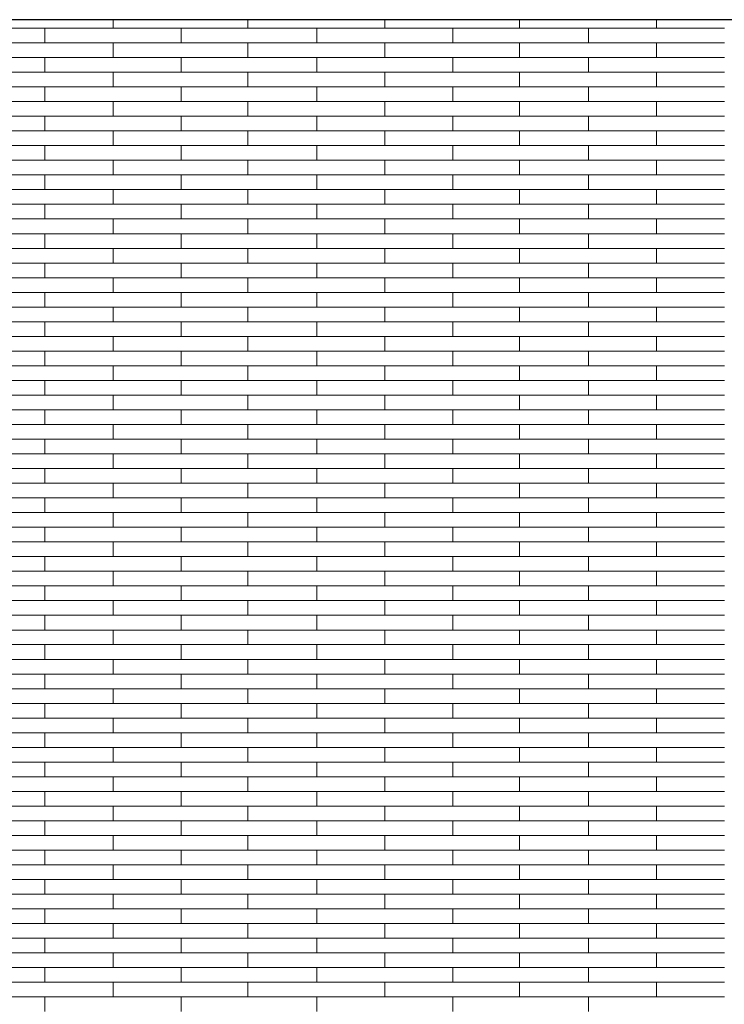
# Model space of a CAD drawing. Header units: millimetres. Extents: x -94445 to -15191, y 1000 to 18261.
# Tile 37 of 108: x -65249 to -63697, y 14590 to 16761. Entities that reach past the tile are written whole.
import ezdxf

# ---------------------------------------------------------------- set-up
doc = ezdxf.new("R2010")
doc.units = ezdxf.units.MM
doc.header["$LTSCALE"] = 0.5
doc.header["$MEASUREMENT"] = 0
doc.linetypes.add('PLINE', pattern=[0])
doc.layers.add('26-- Yttertak', color=7, linetype='Continuous')
doc.layers.add('262- Taktekking', color=7, linetype='Continuous', lineweight=0)

# ---------------------------------------------------------------- blocks, each defined once
blk = doc.blocks.new('*X19')
at = {"layer": '262- Taktekking', "linetype": 'PLINE'}
for p, q in [((-65043.2, 16741.9), (-65043.2, 16760.5)), ((-64746.2, 16741.9), (-64746.2, 16760.5)), ((-64444.7, 16741.9), (-64444.7, 16760.5)), ((-64147.7, 16741.9), (-64147.7, 16760.5)), ((-63846.2, 16741.9), (-63846.2, 16760.5)), ((-65491.7, 16741.9), (-65193.2, 16741.9)), ((-65193.2, 16741.9), (-64893.2, 16741.9)), ((-65193.2, 16709.5), (-65193.2, 16741.9)), ((-64893.2, 16709.5), (-64893.2, 16741.9)), ((-64893.2, 16741.9), (-64594.7, 16741.9)), ((-64594.7, 16741.9), (-64294.7, 16741.9)), ((-64594.7, 16709.5), (-64594.7, 16741.9)), ((-64294.7, 16709.5), (-64294.7, 16741.9)), ((-64294.7, 16741.9), (-63996.2, 16741.9)), ((-63996.2, 16741.9), (-63696.2, 16741.9)), ((-63996.2, 16709.5), (-63996.2, 16741.9)), ((-65491.7, 16709.5), (-65193.2, 16709.5)), ((-65193.2, 16709.5), (-64893.2, 16709.5)), ((-65193.2, 16709.5), (-65093.7, 16709.5)), ((-65093.7, 16709.5), (-64894.7, 16709.5)), ((-65043.2, 16677.2), (-65043.2, 16709.5)), ((-64893.2, 16709.5), (-64594.7, 16709.5)), ((-64746.2, 16677.2), (-64746.2, 16709.5)), ((-64594.7, 16709.5), (-64294.7, 16709.5)), ((-64594.7, 16709.5), (-64495.2, 16709.5)), ((-64495.2, 16709.5), (-64296.2, 16709.5)), ((-64444.7, 16677.2), (-64444.7, 16709.5)), ((-64294.7, 16709.5), (-63996.2, 16709.5)), ((-64147.7, 16677.2), (-64147.7, 16709.5)), ((-63996.2, 16709.5), (-63696.2, 16709.5)), ((-63996.2, 16709.5), (-63896.7, 16709.5)), ((-63896.7, 16709.5), (-63697.7, 16709.5)), ((-63846.2, 16677.2), (-63846.2, 16709.5)), ((-65491.7, 16677.2), (-65193.2, 16677.2)), ((-65193.2, 16677.2), (-64893.2, 16677.2)), ((-65193.2, 16644.8), (-65193.2, 16677.2)), ((-64893.2, 16644.8), (-64893.2, 16677.2)), ((-64893.2, 16677.2), (-64594.7, 16677.2)), ((-64594.7, 16677.2), (-64294.7, 16677.2)), ((-64594.7, 16644.8), (-64594.7, 16677.2)), ((-64294.7, 16644.8), (-64294.7, 16677.2)), ((-64294.7, 16677.2), (-63996.2, 16677.2)), ((-63996.2, 16677.2), (-63696.2, 16677.2)), ((-63996.2, 16644.8), (-63996.2, 16677.2)), ((-65491.7, 16644.8), (-65193.2, 16644.8)), ((-65193.2, 16644.8), (-64893.2, 16644.8)), ((-65193.2, 16644.8), (-65093.7, 16644.8)), ((-65093.7, 16644.8), (-64894.7, 16644.8)), ((-65043.2, 16612.5), (-65043.2, 16644.8)), ((-64893.2, 16644.8), (-64594.7, 16644.8)), ((-64746.2, 16612.5), (-64746.2, 16644.8)), ((-64594.7, 16644.8), (-64294.7, 16644.8)), ((-64594.7, 16644.8), (-64495.2, 16644.8)), ((-64495.2, 16644.8), (-64296.2, 16644.8)), ((-64444.7, 16612.5), (-64444.7, 16644.8)), ((-64294.7, 16644.8), (-63996.2, 16644.8)), ((-64147.7, 16612.5), (-64147.7, 16644.8)), ((-63996.2, 16644.8), (-63696.2, 16644.8)), ((-63996.2, 16644.8), (-63896.7, 16644.8)), ((-63896.7, 16644.8), (-63697.7, 16644.8)), ((-63846.2, 16612.5), (-63846.2, 16644.8)), ((-65491.7, 16612.5), (-65193.2, 16612.5)), ((-65193.2, 16612.5), (-64893.2, 16612.5)), ((-65193.2, 16580.1), (-65193.2, 16612.5)), ((-64893.2, 16580.1), (-64893.2, 16612.5)), ((-64893.2, 16612.5), (-64594.7, 16612.5)), ((-64594.7, 16612.5), (-64294.7, 16612.5)), ((-64594.7, 16580.1), (-64594.7, 16612.5)), ((-64294.7, 16580.1), (-64294.7, 16612.5)), ((-64294.7, 16612.5), (-63996.2, 16612.5)), ((-63996.2, 16612.5), (-63696.2, 16612.5)), ((-63996.2, 16580.1), (-63996.2, 16612.5)), ((-65491.7, 16580.1), (-65193.2, 16580.1)), ((-65193.2, 16580.1), (-64893.2, 16580.1)), ((-65193.2, 16580.1), (-65093.7, 16580.1)), ((-65093.7, 16580.1), (-64894.7, 16580.1)), ((-65043.2, 16547.8), (-65043.2, 16580.1)), ((-64893.2, 16580.1), (-64594.7, 16580.1)), ((-64746.2, 16547.8), (-64746.2, 16580.1)), ((-64594.7, 16580.1), (-64294.7, 16580.1)), ((-64594.7, 16580.1), (-64495.2, 16580.1)), ((-64495.2, 16580.1), (-64296.2, 16580.1)), ((-64444.7, 16547.8), (-64444.7, 16580.1)), ((-64294.7, 16580.1), (-63996.2, 16580.1)), ((-64147.7, 16547.8), (-64147.7, 16580.1)), ((-63996.2, 16580.1), (-63696.2, 16580.1)), ((-63996.2, 16580.1), (-63896.7, 16580.1)), ((-63896.7, 16580.1), (-63697.7, 16580.1)), ((-63846.2, 16547.8), (-63846.2, 16580.1)), ((-65491.7, 16547.8), (-65193.2, 16547.8)), ((-65193.2, 16547.8), (-64893.2, 16547.8)), ((-65193.2, 16515.4), (-65193.2, 16547.8)), ((-64893.2, 16515.4), (-64893.2, 16547.8)), ((-64893.2, 16547.8), (-64594.7, 16547.8)), ((-64594.7, 16547.8), (-64294.7, 16547.8)), ((-64594.7, 16515.4), (-64594.7, 16547.8)), ((-64294.7, 16515.4), (-64294.7, 16547.8)), ((-64294.7, 16547.8), (-63996.2, 16547.8)), ((-63996.2, 16547.8), (-63696.2, 16547.8)), ((-63996.2, 16515.4), (-63996.2, 16547.8)), ((-65491.7, 16515.4), (-65193.2, 16515.4)), ((-65193.2, 16515.4), (-64893.2, 16515.4)), ((-65193.2, 16515.4), (-65093.7, 16515.4)), ((-65093.7, 16515.4), (-64894.7, 16515.4)), ((-65043.2, 16483.1), (-65043.2, 16515.4)), ((-64893.2, 16515.4), (-64594.7, 16515.4)), ((-64746.2, 16483.1), (-64746.2, 16515.4)), ((-64594.7, 16515.4), (-64294.7, 16515.4)), ((-64594.7, 16515.4), (-64495.2, 16515.4)), ((-64495.2, 16515.4), (-64296.2, 16515.4)), ((-64444.7, 16483.1), (-64444.7, 16515.4)), ((-64294.7, 16515.4), (-63996.2, 16515.4)), ((-64147.7, 16483.1), (-64147.7, 16515.4)), ((-63996.2, 16515.4), (-63696.2, 16515.4)), ((-63996.2, 16515.4), (-63896.7, 16515.4)), ((-63896.7, 16515.4), (-63697.7, 16515.4)), ((-63846.2, 16483.1), (-63846.2, 16515.4)), ((-65491.7, 16483.1), (-65193.2, 16483.1)), ((-65193.2, 16483.1), (-64893.2, 16483.1)), ((-65193.2, 16450.7), (-65193.2, 16483.1)), ((-64893.2, 16450.7), (-64893.2, 16483.1)), ((-64893.2, 16483.1), (-64594.7, 16483.1)), ((-64594.7, 16483.1), (-64294.7, 16483.1)), ((-64594.7, 16450.7), (-64594.7, 16483.1)), ((-64294.7, 16450.7), (-64294.7, 16483.1)), ((-64294.7, 16483.1), (-63996.2, 16483.1)), ((-63996.2, 16483.1), (-63696.2, 16483.1)), ((-63996.2, 16450.7), (-63996.2, 16483.1)), ((-65491.7, 16450.7), (-65193.2, 16450.7)), ((-65193.2, 16450.7), (-64893.2, 16450.7)), ((-65193.2, 16450.7), (-65093.7, 16450.7)), ((-65093.7, 16450.7), (-64894.7, 16450.7)), ((-65043.2, 16418.4), (-65043.2, 16450.7)), ((-64893.2, 16450.7), (-64594.7, 16450.7)), ((-64746.2, 16418.4), (-64746.2, 16450.7)), ((-64594.7, 16450.7), (-64294.7, 16450.7)), ((-64594.7, 16450.7), (-64495.2, 16450.7)), ((-64495.2, 16450.7), (-64296.2, 16450.7)), ((-64444.7, 16418.4), (-64444.7, 16450.7)), ((-64294.7, 16450.7), (-63996.2, 16450.7)), ((-64147.7, 16418.4), (-64147.7, 16450.7)), ((-63996.2, 16450.7), (-63696.2, 16450.7)), ((-63996.2, 16450.7), (-63896.7, 16450.7)), ((-63896.7, 16450.7), (-63697.7, 16450.7)), ((-63846.2, 16418.4), (-63846.2, 16450.7)), ((-65491.7, 16418.4), (-65193.2, 16418.4)), ((-65193.2, 16418.4), (-64893.2, 16418.4)), ((-65193.2, 16386), (-65193.2, 16418.4)), ((-64893.2, 16386), (-64893.2, 16418.4)), ((-64893.2, 16418.4), (-64594.7, 16418.4)), ((-64594.7, 16418.4), (-64294.7, 16418.4)), ((-64594.7, 16386), (-64594.7, 16418.4)), ((-64294.7, 16386), (-64294.7, 16418.4)), ((-64294.7, 16418.4), (-63996.2, 16418.4)), ((-63996.2, 16418.4), (-63696.2, 16418.4)), ((-63996.2, 16386), (-63996.2, 16418.4)), ((-65491.7, 16386), (-65193.2, 16386)), ((-65193.2, 16386), (-64893.2, 16386)), ((-65193.2, 16386), (-65093.7, 16386)), ((-65093.7, 16386), (-64894.7, 16386)), ((-65043.2, 16353.6), (-65043.2, 16386)), ((-64893.2, 16386), (-64594.7, 16386)), ((-64746.2, 16353.6), (-64746.2, 16386)), ((-64594.7, 16386), (-64294.7, 16386)), ((-64594.7, 16386), (-64495.2, 16386)), ((-64495.2, 16386), (-64296.2, 16386)), ((-64444.7, 16353.6), (-64444.7, 16386)), ((-64294.7, 16386), (-63996.2, 16386)), ((-64147.7, 16353.6), (-64147.7, 16386)), ((-63996.2, 16386), (-63696.2, 16386)), ((-63996.2, 16386), (-63896.7, 16386)), ((-63896.7, 16386), (-63697.7, 16386)), ((-63846.2, 16353.6), (-63846.2, 16386)), ((-65491.7, 16353.6), (-65193.2, 16353.6)), ((-65193.2, 16353.6), (-64893.2, 16353.6)), ((-65193.2, 16321.3), (-65193.2, 16353.6)), ((-64893.2, 16321.3), (-64893.2, 16353.6)), ((-64893.2, 16353.6), (-64594.7, 16353.6)), ((-64594.7, 16353.6), (-64294.7, 16353.6)), ((-64594.7, 16321.3), (-64594.7, 16353.6)), ((-64294.7, 16321.3), (-64294.7, 16353.6)), ((-64294.7, 16353.6), (-63996.2, 16353.6)), ((-63996.2, 16353.6), (-63696.2, 16353.6)), ((-63996.2, 16321.3), (-63996.2, 16353.6)), ((-65491.7, 16321.3), (-65193.2, 16321.3)), ((-65193.2, 16321.3), (-64893.2, 16321.3)), ((-65193.2, 16321.3), (-65093.7, 16321.3)), ((-65093.7, 16321.3), (-64894.7, 16321.3)), ((-65043.2, 16288.9), (-65043.2, 16321.3)), ((-64893.2, 16321.3), (-64594.7, 16321.3)), ((-64746.2, 16288.9), (-64746.2, 16321.3)), ((-64594.7, 16321.3), (-64294.7, 16321.3)), ((-64594.7, 16321.3), (-64495.2, 16321.3)), ((-64495.2, 16321.3), (-64296.2, 16321.3)), ((-64444.7, 16288.9), (-64444.7, 16321.3)), ((-64294.7, 16321.3), (-63996.2, 16321.3)), ((-64147.7, 16288.9), (-64147.7, 16321.3)), ((-63996.2, 16321.3), (-63696.2, 16321.3)), ((-63996.2, 16321.3), (-63896.7, 16321.3)), ((-63896.7, 16321.3), (-63697.7, 16321.3)), ((-63846.2, 16288.9), (-63846.2, 16321.3)), ((-65491.7, 16288.9), (-65193.2, 16288.9)), ((-65193.2, 16288.9), (-64893.2, 16288.9)), ((-65193.2, 16256.6), (-65193.2, 16288.9)), ((-64893.2, 16256.6), (-64893.2, 16288.9)), ((-64893.2, 16288.9), (-64594.7, 16288.9)), ((-64594.7, 16288.9), (-64294.7, 16288.9)), ((-64594.7, 16256.6), (-64594.7, 16288.9)), ((-64294.7, 16256.6), (-64294.7, 16288.9)), ((-64294.7, 16288.9), (-63996.2, 16288.9)), ((-63996.2, 16288.9), (-63696.2, 16288.9)), ((-63996.2, 16256.6), (-63996.2, 16288.9)), ((-65491.7, 16256.6), (-65193.2, 16256.6)), ((-65193.2, 16256.6), (-64893.2, 16256.6)), ((-65193.2, 16256.6), (-65093.7, 16256.6)), ((-65093.7, 16256.6), (-64894.7, 16256.6)), ((-65043.2, 16224.2), (-65043.2, 16256.6)), ((-64893.2, 16256.6), (-64594.7, 16256.6)), ((-64746.2, 16224.2), (-64746.2, 16256.6)), ((-64594.7, 16256.6), (-64294.7, 16256.6)), ((-64594.7, 16256.6), (-64495.2, 16256.6)), ((-64495.2, 16256.6), (-64296.2, 16256.6)), ((-64444.7, 16224.2), (-64444.7, 16256.6)), ((-64294.7, 16256.6), (-63996.2, 16256.6)), ((-64147.7, 16224.2), (-64147.7, 16256.6)), ((-63996.2, 16256.6), (-63696.2, 16256.6)), ((-63996.2, 16256.6), (-63896.7, 16256.6)), ((-63896.7, 16256.6), (-63697.7, 16256.6)), ((-63846.2, 16224.2), (-63846.2, 16256.6)), ((-65491.7, 16224.2), (-65193.2, 16224.2)), ((-65193.2, 16224.2), (-64893.2, 16224.2)), ((-65193.2, 16191.9), (-65193.2, 16224.2)), ((-64893.2, 16191.9), (-64893.2, 16224.2)), ((-64893.2, 16224.2), (-64594.7, 16224.2)), ((-64594.7, 16224.2), (-64294.7, 16224.2)), ((-64594.7, 16191.9), (-64594.7, 16224.2)), ((-64294.7, 16191.9), (-64294.7, 16224.2)), ((-64294.7, 16224.2), (-63996.2, 16224.2)), ((-63996.2, 16224.2), (-63696.2, 16224.2)), ((-63996.2, 16191.9), (-63996.2, 16224.2)), ((-65491.7, 16191.9), (-65193.2, 16191.9)), ((-65193.2, 16191.9), (-64893.2, 16191.9)), ((-65193.2, 16191.9), (-65093.7, 16191.9)), ((-65093.7, 16191.9), (-64894.7, 16191.9)), ((-65043.2, 16159.5), (-65043.2, 16191.9)), ((-64893.2, 16191.9), (-64594.7, 16191.9)), ((-64746.2, 16159.5), (-64746.2, 16191.9)), ((-64594.7, 16191.9), (-64294.7, 16191.9)), ((-64594.7, 16191.9), (-64495.2, 16191.9)), ((-64495.2, 16191.9), (-64296.2, 16191.9)), ((-64444.7, 16159.5), (-64444.7, 16191.9)), ((-64294.7, 16191.9), (-63996.2, 16191.9)), ((-64147.7, 16159.5), (-64147.7, 16191.9)), ((-63996.2, 16191.9), (-63696.2, 16191.9)), ((-63996.2, 16191.9), (-63896.7, 16191.9)), ((-63896.7, 16191.9), (-63697.7, 16191.9)), ((-63846.2, 16159.5), (-63846.2, 16191.9)), ((-65491.7, 16159.5), (-65193.2, 16159.5)), ((-65193.2, 16159.5), (-64893.2, 16159.5)), ((-65193.2, 16127.2), (-65193.2, 16159.5)), ((-64893.2, 16127.2), (-64893.2, 16159.5)), ((-64893.2, 16159.5), (-64594.7, 16159.5)), ((-64594.7, 16159.5), (-64294.7, 16159.5)), ((-64594.7, 16127.2), (-64594.7, 16159.5)), ((-64294.7, 16127.2), (-64294.7, 16159.5)), ((-64294.7, 16159.5), (-63996.2, 16159.5)), ((-63996.2, 16159.5), (-63696.2, 16159.5)), ((-63996.2, 16127.2), (-63996.2, 16159.5)), ((-65491.7, 16127.2), (-65193.2, 16127.2)), ((-65193.2, 16127.2), (-64893.2, 16127.2)), ((-65193.2, 16127.2), (-65093.7, 16127.2)), ((-65093.7, 16127.2), (-64894.7, 16127.2)), ((-65043.2, 16094.8), (-65043.2, 16127.2)), ((-64893.2, 16127.2), (-64594.7, 16127.2)), ((-64746.2, 16094.8), (-64746.2, 16127.2)), ((-64594.7, 16127.2), (-64294.7, 16127.2)), ((-64594.7, 16127.2), (-64495.2, 16127.2)), ((-64495.2, 16127.2), (-64296.2, 16127.2)), ((-64444.7, 16094.8), (-64444.7, 16127.2)), ((-64294.7, 16127.2), (-63996.2, 16127.2)), ((-64147.7, 16094.8), (-64147.7, 16127.2)), ((-63996.2, 16127.2), (-63696.2, 16127.2)), ((-63996.2, 16127.2), (-63896.7, 16127.2)), ((-63896.7, 16127.2), (-63697.7, 16127.2)), ((-63846.2, 16094.8), (-63846.2, 16127.2)), ((-65491.7, 16094.8), (-65193.2, 16094.8)), ((-65193.2, 16094.8), (-64893.2, 16094.8)), ((-65193.2, 16062.5), (-65193.2, 16094.8)), ((-64893.2, 16062.5), (-64893.2, 16094.8)), ((-64893.2, 16094.8), (-64594.7, 16094.8)), ((-64594.7, 16094.8), (-64294.7, 16094.8)), ((-64594.7, 16062.5), (-64594.7, 16094.8)), ((-64294.7, 16062.5), (-64294.7, 16094.8)), ((-64294.7, 16094.8), (-63996.2, 16094.8)), ((-63996.2, 16094.8), (-63696.2, 16094.8)), ((-63996.2, 16062.5), (-63996.2, 16094.8)), ((-65491.7, 16062.5), (-65193.2, 16062.5)), ((-65193.2, 16062.5), (-64893.2, 16062.5)), ((-65193.2, 16062.5), (-65093.7, 16062.5)), ((-65093.7, 16062.5), (-64894.7, 16062.5)), ((-65043.2, 16030.1), (-65043.2, 16062.5)), ((-64893.2, 16062.5), (-64594.7, 16062.5)), ((-64746.2, 16030.1), (-64746.2, 16062.5)), ((-64594.7, 16062.5), (-64294.7, 16062.5)), ((-64594.7, 16062.5), (-64495.2, 16062.5)), ((-64495.2, 16062.5), (-64296.2, 16062.5)), ((-64444.7, 16030.1), (-64444.7, 16062.5)), ((-64294.7, 16062.5), (-63996.2, 16062.5)), ((-64147.7, 16030.1), (-64147.7, 16062.5)), ((-63996.2, 16062.5), (-63696.2, 16062.5)), ((-63996.2, 16062.5), (-63896.7, 16062.5)), ((-63896.7, 16062.5), (-63697.7, 16062.5)), ((-63846.2, 16030.1), (-63846.2, 16062.5)), ((-65491.7, 16030.1), (-65193.2, 16030.1)), ((-65193.2, 16030.1), (-64893.2, 16030.1)), ((-65193.2, 15997.8), (-65193.2, 16030.1)), ((-64893.2, 15997.8), (-64893.2, 16030.1)), ((-64893.2, 16030.1), (-64594.7, 16030.1)), ((-64594.7, 16030.1), (-64294.7, 16030.1)), ((-64594.7, 15997.8), (-64594.7, 16030.1)), ((-64294.7, 15997.8), (-64294.7, 16030.1)), ((-64294.7, 16030.1), (-63996.2, 16030.1)), ((-63996.2, 16030.1), (-63696.2, 16030.1)), ((-63996.2, 15997.8), (-63996.2, 16030.1)), ((-65491.7, 15997.8), (-65193.2, 15997.8)), ((-65193.2, 15997.8), (-64893.2, 15997.8)), ((-65193.2, 15997.8), (-65093.7, 15997.8)), ((-65093.7, 15997.8), (-64894.7, 15997.8)), ((-65043.2, 15965.4), (-65043.2, 15997.8)), ((-64893.2, 15997.8), (-64594.7, 15997.8)), ((-64746.2, 15965.4), (-64746.2, 15997.8)), ((-64594.7, 15997.8), (-64294.7, 15997.8)), ((-64594.7, 15997.8), (-64495.2, 15997.8)), ((-64495.2, 15997.8), (-64296.2, 15997.8)), ((-64444.7, 15965.4), (-64444.7, 15997.8)), ((-64294.7, 15997.8), (-63996.2, 15997.8)), ((-64147.7, 15965.4), (-64147.7, 15997.8)), ((-63996.2, 15997.8), (-63696.2, 15997.8)), ((-63996.2, 15997.8), (-63896.7, 15997.8)), ((-63896.7, 15997.8), (-63697.7, 15997.8)), ((-63846.2, 15965.4), (-63846.2, 15997.8)), ((-65491.7, 15965.4), (-65193.2, 15965.4)), ((-65193.2, 15965.4), (-64893.2, 15965.4)), ((-65193.2, 15933.1), (-65193.2, 15965.4)), ((-64893.2, 15933.1), (-64893.2, 15965.4)), ((-64893.2, 15965.4), (-64594.7, 15965.4)), ((-64594.7, 15965.4), (-64294.7, 15965.4)), ((-64594.7, 15933.1), (-64594.7, 15965.4)), ((-64294.7, 15933.1), (-64294.7, 15965.4)), ((-64294.7, 15965.4), (-63996.2, 15965.4)), ((-63996.2, 15965.4), (-63696.2, 15965.4)), ((-63996.2, 15933.1), (-63996.2, 15965.4)), ((-65491.7, 15933.1), (-65193.2, 15933.1)), ((-65193.2, 15933.1), (-64893.2, 15933.1)), ((-65193.2, 15933.1), (-65093.7, 15933.1)), ((-65093.7, 15933.1), (-64894.7, 15933.1)), ((-65043.2, 15900.7), (-65043.2, 15933.1)), ((-64893.2, 15933.1), (-64594.7, 15933.1)), ((-64746.2, 15900.7), (-64746.2, 15933.1)), ((-64594.7, 15933.1), (-64294.7, 15933.1)), ((-64594.7, 15933.1), (-64495.2, 15933.1)), ((-64495.2, 15933.1), (-64296.2, 15933.1)), ((-64444.7, 15900.7), (-64444.7, 15933.1)), ((-64294.7, 15933.1), (-63996.2, 15933.1)), ((-64147.7, 15900.7), (-64147.7, 15933.1)), ((-63996.2, 15933.1), (-63696.2, 15933.1)), ((-63996.2, 15933.1), (-63896.7, 15933.1)), ((-63896.7, 15933.1), (-63697.7, 15933.1)), ((-63846.2, 15900.7), (-63846.2, 15933.1)), ((-65491.7, 15900.7), (-65193.2, 15900.7)), ((-65193.2, 15900.7), (-64893.2, 15900.7)), ((-65193.2, 15868.4), (-65193.2, 15900.7)), ((-64893.2, 15868.4), (-64893.2, 15900.7)), ((-64893.2, 15900.7), (-64594.7, 15900.7)), ((-64594.7, 15900.7), (-64294.7, 15900.7)), ((-64594.7, 15868.4), (-64594.7, 15900.7)), ((-64294.7, 15868.4), (-64294.7, 15900.7)), ((-64294.7, 15900.7), (-63996.2, 15900.7)), ((-63996.2, 15900.7), (-63696.2, 15900.7)), ((-63996.2, 15868.4), (-63996.2, 15900.7)), ((-65491.7, 15868.4), (-65193.2, 15868.4)), ((-65193.2, 15868.4), (-64893.2, 15868.4)), ((-65193.2, 15868.4), (-65093.7, 15868.4)), ((-65093.7, 15868.4), (-64894.7, 15868.4)), ((-65043.2, 15836), (-65043.2, 15868.4)), ((-64893.2, 15868.4), (-64594.7, 15868.4)), ((-64746.2, 15836), (-64746.2, 15868.4)), ((-64594.7, 15868.4), (-64294.7, 15868.4)), ((-64594.7, 15868.4), (-64495.2, 15868.4)), ((-64495.2, 15868.4), (-64296.2, 15868.4)), ((-64444.7, 15836), (-64444.7, 15868.4)), ((-64294.7, 15868.4), (-63996.2, 15868.4)), ((-64147.7, 15836), (-64147.7, 15868.4)), ((-63996.2, 15868.4), (-63696.2, 15868.4)), ((-63996.2, 15868.4), (-63896.7, 15868.4)), ((-63896.7, 15868.4), (-63697.7, 15868.4)), ((-63846.2, 15836), (-63846.2, 15868.4)), ((-65491.7, 15836), (-65193.2, 15836)), ((-65193.2, 15836), (-64893.2, 15836)), ((-65193.2, 15803.7), (-65193.2, 15836)), ((-64893.2, 15803.7), (-64893.2, 15836)), ((-64893.2, 15836), (-64594.7, 15836)), ((-64594.7, 15836), (-64294.7, 15836)), ((-64594.7, 15803.7), (-64594.7, 15836)), ((-64294.7, 15803.7), (-64294.7, 15836)), ((-64294.7, 15836), (-63996.2, 15836)), ((-63996.2, 15836), (-63696.2, 15836)), ((-63996.2, 15803.7), (-63996.2, 15836)), ((-65491.7, 15803.7), (-65193.2, 15803.7)), ((-65193.2, 15803.7), (-64893.2, 15803.7)), ((-65193.2, 15803.7), (-65093.7, 15803.7)), ((-65093.7, 15803.7), (-64894.7, 15803.7)), ((-65043.2, 15771.3), (-65043.2, 15803.7)), ((-64893.2, 15803.7), (-64594.7, 15803.7)), ((-64746.2, 15771.3), (-64746.2, 15803.7)), ((-64594.7, 15803.7), (-64294.7, 15803.7)), ((-64594.7, 15803.7), (-64495.2, 15803.7)), ((-64495.2, 15803.7), (-64296.2, 15803.7)), ((-64444.7, 15771.3), (-64444.7, 15803.7)), ((-64294.7, 15803.7), (-63996.2, 15803.7)), ((-64147.7, 15771.3), (-64147.7, 15803.7)), ((-63996.2, 15803.7), (-63696.2, 15803.7)), ((-63996.2, 15803.7), (-63896.7, 15803.7)), ((-63896.7, 15803.7), (-63697.7, 15803.7)), ((-63846.2, 15771.3), (-63846.2, 15803.7)), ((-65491.7, 15771.3), (-65193.2, 15771.3)), ((-65193.2, 15771.3), (-64893.2, 15771.3)), ((-65193.2, 15739), (-65193.2, 15771.3)), ((-64893.2, 15739), (-64893.2, 15771.3)), ((-64893.2, 15771.3), (-64594.7, 15771.3)), ((-64594.7, 15771.3), (-64294.7, 15771.3)), ((-64594.7, 15739), (-64594.7, 15771.3)), ((-64294.7, 15739), (-64294.7, 15771.3)), ((-64294.7, 15771.3), (-63996.2, 15771.3)), ((-63996.2, 15771.3), (-63696.2, 15771.3)), ((-63996.2, 15739), (-63996.2, 15771.3)), ((-65491.7, 15739), (-65193.2, 15739)), ((-65193.2, 15739), (-64893.2, 15739)), ((-65193.2, 15739), (-65093.7, 15739)), ((-65093.7, 15739), (-64894.7, 15739)), ((-65043.2, 15706.6), (-65043.2, 15739)), ((-64893.2, 15739), (-64594.7, 15739)), ((-64746.2, 15706.6), (-64746.2, 15739)), ((-64594.7, 15739), (-64294.7, 15739)), ((-64594.7, 15739), (-64495.2, 15739)), ((-64495.2, 15739), (-64296.2, 15739)), ((-64444.7, 15706.6), (-64444.7, 15739)), ((-64294.7, 15739), (-63996.2, 15739)), ((-64147.7, 15706.6), (-64147.7, 15739)), ((-63996.2, 15739), (-63696.2, 15739)), ((-63996.2, 15739), (-63896.7, 15739)), ((-63896.7, 15739), (-63697.7, 15739)), ((-63846.2, 15706.6), (-63846.2, 15739)), ((-65491.7, 15706.6), (-65193.2, 15706.6)), ((-65193.2, 15706.6), (-64893.2, 15706.6)), ((-65193.2, 15674.2), (-65193.2, 15706.6)), ((-64893.2, 15674.2), (-64893.2, 15706.6)), ((-64893.2, 15706.6), (-64594.7, 15706.6)), ((-64594.7, 15706.6), (-64294.7, 15706.6)), ((-64594.7, 15674.2), (-64594.7, 15706.6)), ((-64294.7, 15674.2), (-64294.7, 15706.6)), ((-64294.7, 15706.6), (-63996.2, 15706.6)), ((-63996.2, 15706.6), (-63696.2, 15706.6)), ((-63996.2, 15674.2), (-63996.2, 15706.6)), ((-65491.7, 15674.2), (-65193.2, 15674.2)), ((-65193.2, 15674.2), (-64893.2, 15674.2)), ((-65193.2, 15674.2), (-65093.7, 15674.2)), ((-65093.7, 15674.2), (-64894.7, 15674.2)), ((-65043.2, 15641.9), (-65043.2, 15674.2)), ((-64893.2, 15674.2), (-64594.7, 15674.2)), ((-64746.2, 15641.9), (-64746.2, 15674.2)), ((-64594.7, 15674.2), (-64294.7, 15674.2)), ((-64594.7, 15674.2), (-64495.2, 15674.2)), ((-64495.2, 15674.2), (-64296.2, 15674.2)), ((-64444.7, 15641.9), (-64444.7, 15674.2)), ((-64294.7, 15674.2), (-63996.2, 15674.2)), ((-64147.7, 15641.9), (-64147.7, 15674.2)), ((-63996.2, 15674.2), (-63696.2, 15674.2)), ((-63996.2, 15674.2), (-63896.7, 15674.2)), ((-63896.7, 15674.2), (-63697.7, 15674.2)), ((-63846.2, 15641.9), (-63846.2, 15674.2)), ((-65491.7, 15641.9), (-65193.2, 15641.9)), ((-65193.2, 15641.9), (-64893.2, 15641.9)), ((-65193.2, 15609.5), (-65193.2, 15641.9)), ((-64893.2, 15609.5), (-64893.2, 15641.9)), ((-64893.2, 15641.9), (-64594.7, 15641.9)), ((-64594.7, 15641.9), (-64294.7, 15641.9)), ((-64594.7, 15609.5), (-64594.7, 15641.9)), ((-64294.7, 15609.5), (-64294.7, 15641.9)), ((-64294.7, 15641.9), (-63996.2, 15641.9)), ((-63996.2, 15641.9), (-63696.2, 15641.9)), ((-63996.2, 15609.5), (-63996.2, 15641.9)), ((-65491.7, 15609.5), (-65193.2, 15609.5)), ((-65193.2, 15609.5), (-64893.2, 15609.5)), ((-65193.2, 15609.5), (-65093.7, 15609.5)), ((-65093.7, 15609.5), (-64894.7, 15609.5)), ((-65043.2, 15577.2), (-65043.2, 15609.5)), ((-64893.2, 15609.5), (-64594.7, 15609.5)), ((-64746.2, 15577.2), (-64746.2, 15609.5)), ((-64594.7, 15609.5), (-64294.7, 15609.5)), ((-64594.7, 15609.5), (-64495.2, 15609.5)), ((-64495.2, 15609.5), (-64296.2, 15609.5)), ((-64444.7, 15577.2), (-64444.7, 15609.5)), ((-64294.7, 15609.5), (-63996.2, 15609.5)), ((-64147.7, 15577.2), (-64147.7, 15609.5)), ((-63996.2, 15609.5), (-63696.2, 15609.5)), ((-63996.2, 15609.5), (-63896.7, 15609.5)), ((-63896.7, 15609.5), (-63697.7, 15609.5)), ((-63846.2, 15577.2), (-63846.2, 15609.5)), ((-65491.7, 15577.2), (-65193.2, 15577.2)), ((-65193.2, 15577.2), (-64893.2, 15577.2)), ((-65193.2, 15544.8), (-65193.2, 15577.2)), ((-64893.2, 15544.8), (-64893.2, 15577.2)), ((-64893.2, 15577.2), (-64594.7, 15577.2)), ((-64594.7, 15577.2), (-64294.7, 15577.2)), ((-64594.7, 15544.8), (-64594.7, 15577.2)), ((-64294.7, 15544.8), (-64294.7, 15577.2)), ((-64294.7, 15577.2), (-63996.2, 15577.2)), ((-63996.2, 15577.2), (-63696.2, 15577.2)), ((-63996.2, 15544.8), (-63996.2, 15577.2)), ((-65491.7, 15544.8), (-65193.2, 15544.8)), ((-65193.2, 15544.8), (-64893.2, 15544.8)), ((-65193.2, 15544.8), (-65093.7, 15544.8)), ((-65093.7, 15544.8), (-64894.7, 15544.8)), ((-65043.2, 15512.5), (-65043.2, 15544.8)), ((-64893.2, 15544.8), (-64594.7, 15544.8)), ((-64746.2, 15512.5), (-64746.2, 15544.8)), ((-64594.7, 15544.8), (-64294.7, 15544.8)), ((-64594.7, 15544.8), (-64495.2, 15544.8)), ((-64495.2, 15544.8), (-64296.2, 15544.8)), ((-64444.7, 15512.5), (-64444.7, 15544.8)), ((-64294.7, 15544.8), (-63996.2, 15544.8)), ((-64147.7, 15512.5), (-64147.7, 15544.8)), ((-63996.2, 15544.8), (-63696.2, 15544.8)), ((-63996.2, 15544.8), (-63896.7, 15544.8)), ((-63896.7, 15544.8), (-63697.7, 15544.8)), ((-63846.2, 15512.5), (-63846.2, 15544.8)), ((-65491.7, 15512.5), (-65193.2, 15512.5)), ((-65193.2, 15512.5), (-64893.2, 15512.5)), ((-65193.2, 15480.1), (-65193.2, 15512.5)), ((-64893.2, 15480.1), (-64893.2, 15512.5)), ((-64893.2, 15512.5), (-64594.7, 15512.5)), ((-64594.7, 15512.5), (-64294.7, 15512.5)), ((-64594.7, 15480.1), (-64594.7, 15512.5)), ((-64294.7, 15480.1), (-64294.7, 15512.5)), ((-64294.7, 15512.5), (-63996.2, 15512.5)), ((-63996.2, 15512.5), (-63696.2, 15512.5)), ((-63996.2, 15480.1), (-63996.2, 15512.5)), ((-65491.7, 15480.1), (-65193.2, 15480.1)), ((-65193.2, 15480.1), (-64893.2, 15480.1)), ((-65193.2, 15480.1), (-65093.7, 15480.1)), ((-65093.7, 15480.1), (-64894.7, 15480.1)), ((-65043.2, 15447.8), (-65043.2, 15480.1)), ((-64893.2, 15480.1), (-64594.7, 15480.1)), ((-64746.2, 15447.8), (-64746.2, 15480.1)), ((-64594.7, 15480.1), (-64294.7, 15480.1)), ((-64594.7, 15480.1), (-64495.2, 15480.1)), ((-64495.2, 15480.1), (-64296.2, 15480.1)), ((-64444.7, 15447.8), (-64444.7, 15480.1)), ((-64294.7, 15480.1), (-63996.2, 15480.1)), ((-64147.7, 15447.8), (-64147.7, 15480.1)), ((-63996.2, 15480.1), (-63696.2, 15480.1)), ((-63996.2, 15480.1), (-63896.7, 15480.1)), ((-63896.7, 15480.1), (-63697.7, 15480.1)), ((-63846.2, 15447.8), (-63846.2, 15480.1)), ((-65491.7, 15447.8), (-65193.2, 15447.8)), ((-65193.2, 15447.8), (-64893.2, 15447.8)), ((-65193.2, 15415.4), (-65193.2, 15447.8)), ((-64893.2, 15415.4), (-64893.2, 15447.8)), ((-64893.2, 15447.8), (-64594.7, 15447.8)), ((-64594.7, 15447.8), (-64294.7, 15447.8)), ((-64594.7, 15415.4), (-64594.7, 15447.8)), ((-64294.7, 15415.4), (-64294.7, 15447.8)), ((-64294.7, 15447.8), (-63996.2, 15447.8)), ((-63996.2, 15447.8), (-63696.2, 15447.8)), ((-63996.2, 15415.4), (-63996.2, 15447.8)), ((-65491.7, 15415.4), (-65193.2, 15415.4)), ((-65193.2, 15415.4), (-64893.2, 15415.4)), ((-65193.2, 15415.4), (-65093.7, 15415.4)), ((-65093.7, 15415.4), (-64894.7, 15415.4)), ((-65043.2, 15383.1), (-65043.2, 15415.4)), ((-64893.2, 15415.4), (-64594.7, 15415.4)), ((-64746.2, 15383.1), (-64746.2, 15415.4)), ((-64594.7, 15415.4), (-64294.7, 15415.4)), ((-64594.7, 15415.4), (-64495.2, 15415.4)), ((-64495.2, 15415.4), (-64296.2, 15415.4)), ((-64444.7, 15383.1), (-64444.7, 15415.4)), ((-64294.7, 15415.4), (-63996.2, 15415.4)), ((-64147.7, 15383.1), (-64147.7, 15415.4)), ((-63996.2, 15415.4), (-63696.2, 15415.4)), ((-63996.2, 15415.4), (-63896.7, 15415.4)), ((-63896.7, 15415.4), (-63697.7, 15415.4)), ((-63846.2, 15383.1), (-63846.2, 15415.4)), ((-65491.7, 15383.1), (-65193.2, 15383.1)), ((-65193.2, 15383.1), (-64893.2, 15383.1)), ((-65193.2, 15350.7), (-65193.2, 15383.1)), ((-64893.2, 15350.7), (-64893.2, 15383.1)), ((-64893.2, 15383.1), (-64594.7, 15383.1)), ((-64594.7, 15383.1), (-64294.7, 15383.1)), ((-64594.7, 15350.7), (-64594.7, 15383.1)), ((-64294.7, 15350.7), (-64294.7, 15383.1)), ((-64294.7, 15383.1), (-63996.2, 15383.1)), ((-63996.2, 15383.1), (-63696.2, 15383.1)), ((-63996.2, 15350.7), (-63996.2, 15383.1)), ((-65491.7, 15350.7), (-65193.2, 15350.7)), ((-65193.2, 15350.7), (-64893.2, 15350.7)), ((-65193.2, 15350.7), (-65093.7, 15350.7)), ((-65093.7, 15350.7), (-64894.7, 15350.7)), ((-65043.2, 15318.4), (-65043.2, 15350.7)), ((-64893.2, 15350.7), (-64594.7, 15350.7)), ((-64746.2, 15318.4), (-64746.2, 15350.7)), ((-64594.7, 15350.7), (-64294.7, 15350.7)), ((-64594.7, 15350.7), (-64495.2, 15350.7)), ((-64495.2, 15350.7), (-64296.2, 15350.7)), ((-64444.7, 15318.4), (-64444.7, 15350.7)), ((-64294.7, 15350.7), (-63996.2, 15350.7)), ((-64147.7, 15318.4), (-64147.7, 15350.7)), ((-63996.2, 15350.7), (-63696.2, 15350.7)), ((-63996.2, 15350.7), (-63896.7, 15350.7)), ((-63896.7, 15350.7), (-63697.7, 15350.7)), ((-63846.2, 15318.4), (-63846.2, 15350.7)), ((-65491.7, 15318.4), (-65193.2, 15318.4)), ((-65193.2, 15318.4), (-64893.2, 15318.4)), ((-65193.2, 15286), (-65193.2, 15318.4)), ((-64893.2, 15286), (-64893.2, 15318.4)), ((-64893.2, 15318.4), (-64594.7, 15318.4)), ((-64594.7, 15318.4), (-64294.7, 15318.4)), ((-64594.7, 15286), (-64594.7, 15318.4)), ((-64294.7, 15286), (-64294.7, 15318.4)), ((-64294.7, 15318.4), (-63996.2, 15318.4)), ((-63996.2, 15318.4), (-63696.2, 15318.4)), ((-63996.2, 15286), (-63996.2, 15318.4)), ((-65491.7, 15286), (-65193.2, 15286)), ((-65193.2, 15286), (-64893.2, 15286)), ((-65193.2, 15286), (-65093.7, 15286)), ((-65093.7, 15286), (-64894.7, 15286)), ((-65043.2, 15253.7), (-65043.2, 15286)), ((-64893.2, 15286), (-64594.7, 15286)), ((-64746.2, 15253.7), (-64746.2, 15286)), ((-64594.7, 15286), (-64294.7, 15286)), ((-64594.7, 15286), (-64495.2, 15286)), ((-64495.2, 15286), (-64296.2, 15286)), ((-64444.7, 15253.7), (-64444.7, 15286)), ((-64294.7, 15286), (-63996.2, 15286)), ((-64147.7, 15253.7), (-64147.7, 15286)), ((-63996.2, 15286), (-63696.2, 15286)), ((-63996.2, 15286), (-63896.7, 15286)), ((-63896.7, 15286), (-63697.7, 15286)), ((-63846.2, 15253.7), (-63846.2, 15286)), ((-65491.7, 15253.7), (-65193.2, 15253.7)), ((-65193.2, 15253.7), (-64893.2, 15253.7)), ((-65193.2, 15221.3), (-65193.2, 15253.7)), ((-64893.2, 15221.3), (-64893.2, 15253.7)), ((-64893.2, 15253.7), (-64594.7, 15253.7)), ((-64594.7, 15253.7), (-64294.7, 15253.7)), ((-64594.7, 15221.3), (-64594.7, 15253.7)), ((-64294.7, 15221.3), (-64294.7, 15253.7)), ((-64294.7, 15253.7), (-63996.2, 15253.7)), ((-63996.2, 15253.7), (-63696.2, 15253.7)), ((-63996.2, 15221.3), (-63996.2, 15253.7)), ((-65491.7, 15221.3), (-65193.2, 15221.3)), ((-65193.2, 15221.3), (-64893.2, 15221.3)), ((-65193.2, 15221.3), (-65093.7, 15221.3)), ((-65093.7, 15221.3), (-64894.7, 15221.3)), ((-65043.2, 15189), (-65043.2, 15221.3)), ((-64893.2, 15221.3), (-64594.7, 15221.3)), ((-64746.2, 15189), (-64746.2, 15221.3)), ((-64594.7, 15221.3), (-64294.7, 15221.3)), ((-64594.7, 15221.3), (-64495.2, 15221.3)), ((-64495.2, 15221.3), (-64296.2, 15221.3)), ((-64444.7, 15189), (-64444.7, 15221.3)), ((-64294.7, 15221.3), (-63996.2, 15221.3)), ((-64147.7, 15189), (-64147.7, 15221.3)), ((-63996.2, 15221.3), (-63696.2, 15221.3)), ((-63996.2, 15221.3), (-63896.7, 15221.3)), ((-63896.7, 15221.3), (-63697.7, 15221.3)), ((-63846.2, 15189), (-63846.2, 15221.3)), ((-65491.7, 15189), (-65193.2, 15189)), ((-65193.2, 15189), (-64893.2, 15189)), ((-65193.2, 15156.6), (-65193.2, 15189)), ((-64893.2, 15156.6), (-64893.2, 15189)), ((-64893.2, 15189), (-64594.7, 15189)), ((-64594.7, 15189), (-64294.7, 15189)), ((-64594.7, 15156.6), (-64594.7, 15189)), ((-64294.7, 15156.6), (-64294.7, 15189)), ((-64294.7, 15189), (-63996.2, 15189)), ((-63996.2, 15189), (-63696.2, 15189)), ((-63996.2, 15156.6), (-63996.2, 15189)), ((-65491.7, 15156.6), (-65193.2, 15156.6)), ((-65193.2, 15156.6), (-64893.2, 15156.6)), ((-65193.2, 15156.6), (-65093.7, 15156.6)), ((-65093.7, 15156.6), (-64894.7, 15156.6)), ((-65043.2, 15124.3), (-65043.2, 15156.6)), ((-64893.2, 15156.6), (-64594.7, 15156.6)), ((-64746.2, 15124.3), (-64746.2, 15156.6)), ((-64594.7, 15156.6), (-64294.7, 15156.6)), ((-64594.7, 15156.6), (-64495.2, 15156.6)), ((-64495.2, 15156.6), (-64296.2, 15156.6)), ((-64444.7, 15124.3), (-64444.7, 15156.6)), ((-64294.7, 15156.6), (-63996.2, 15156.6)), ((-64147.7, 15124.3), (-64147.7, 15156.6)), ((-63996.2, 15156.6), (-63696.2, 15156.6)), ((-63996.2, 15156.6), (-63896.7, 15156.6)), ((-63896.7, 15156.6), (-63697.7, 15156.6)), ((-63846.2, 15124.3), (-63846.2, 15156.6)), ((-65491.7, 15124.3), (-65193.2, 15124.3)), ((-65193.2, 15124.3), (-64893.2, 15124.3)), ((-65193.2, 15091.9), (-65193.2, 15124.3)), ((-64893.2, 15091.9), (-64893.2, 15124.3)), ((-64893.2, 15124.3), (-64594.7, 15124.3)), ((-64594.7, 15124.3), (-64294.7, 15124.3)), ((-64594.7, 15091.9), (-64594.7, 15124.3)), ((-64294.7, 15091.9), (-64294.7, 15124.3)), ((-64294.7, 15124.3), (-63996.2, 15124.3)), ((-63996.2, 15124.3), (-63696.2, 15124.3)), ((-63996.2, 15091.9), (-63996.2, 15124.3)), ((-65491.7, 15091.9), (-65193.2, 15091.9)), ((-65193.2, 15091.9), (-64893.2, 15091.9)), ((-65193.2, 15091.9), (-65093.7, 15091.9)), ((-65093.7, 15091.9), (-64894.7, 15091.9)), ((-65043.2, 15059.6), (-65043.2, 15091.9)), ((-64893.2, 15091.9), (-64594.7, 15091.9)), ((-64746.2, 15059.6), (-64746.2, 15091.9)), ((-64594.7, 15091.9), (-64294.7, 15091.9)), ((-64594.7, 15091.9), (-64495.2, 15091.9)), ((-64495.2, 15091.9), (-64296.2, 15091.9)), ((-64444.7, 15059.6), (-64444.7, 15091.9)), ((-64294.7, 15091.9), (-63996.2, 15091.9)), ((-64147.7, 15059.6), (-64147.7, 15091.9)), ((-63996.2, 15091.9), (-63696.2, 15091.9)), ((-63996.2, 15091.9), (-63896.7, 15091.9)), ((-63896.7, 15091.9), (-63697.7, 15091.9)), ((-63846.2, 15059.6), (-63846.2, 15091.9)), ((-65491.7, 15059.6), (-65193.2, 15059.6)), ((-65193.2, 15059.6), (-64893.2, 15059.6)), ((-65193.2, 15027.2), (-65193.2, 15059.6)), ((-64893.2, 15027.2), (-64893.2, 15059.6)), ((-64893.2, 15059.6), (-64594.7, 15059.6)), ((-64594.7, 15059.6), (-64294.7, 15059.6)), ((-64594.7, 15027.2), (-64594.7, 15059.6)), ((-64294.7, 15027.2), (-64294.7, 15059.6)), ((-64294.7, 15059.6), (-63996.2, 15059.6)), ((-63996.2, 15059.6), (-63696.2, 15059.6)), ((-63996.2, 15027.2), (-63996.2, 15059.6)), ((-65491.7, 15027.2), (-65193.2, 15027.2)), ((-65193.2, 15027.2), (-64893.2, 15027.2)), ((-65193.2, 15027.2), (-65093.7, 15027.2)), ((-65093.7, 15027.2), (-64894.7, 15027.2)), ((-65043.2, 14994.8), (-65043.2, 15027.2)), ((-64893.2, 15027.2), (-64594.7, 15027.2)), ((-64746.2, 14994.8), (-64746.2, 15027.2)), ((-64594.7, 15027.2), (-64294.7, 15027.2)), ((-64594.7, 15027.2), (-64495.2, 15027.2)), ((-64495.2, 15027.2), (-64296.2, 15027.2)), ((-64444.7, 14994.8), (-64444.7, 15027.2)), ((-64294.7, 15027.2), (-63996.2, 15027.2)), ((-64147.7, 14994.8), (-64147.7, 15027.2)), ((-63996.2, 15027.2), (-63696.2, 15027.2)), ((-63996.2, 15027.2), (-63896.7, 15027.2)), ((-63896.7, 15027.2), (-63697.7, 15027.2)), ((-63846.2, 14994.8), (-63846.2, 15027.2)), ((-65491.7, 14994.8), (-65193.2, 14994.8)), ((-65193.2, 14994.8), (-64893.2, 14994.8)), ((-65193.2, 14962.5), (-65193.2, 14994.8)), ((-64893.2, 14962.5), (-64893.2, 14994.8)), ((-64893.2, 14994.8), (-64594.7, 14994.8)), ((-64594.7, 14994.8), (-64294.7, 14994.8)), ((-64594.7, 14962.5), (-64594.7, 14994.8)), ((-64294.7, 14962.5), (-64294.7, 14994.8)), ((-64294.7, 14994.8), (-63996.2, 14994.8)), ((-63996.2, 14994.8), (-63696.2, 14994.8)), ((-63996.2, 14962.5), (-63996.2, 14994.8)), ((-65491.7, 14962.5), (-65193.2, 14962.5)), ((-65193.2, 14962.5), (-64893.2, 14962.5)), ((-65193.2, 14962.5), (-65093.7, 14962.5)), ((-65093.7, 14962.5), (-64894.7, 14962.5)), ((-65043.2, 14930.1), (-65043.2, 14962.5)), ((-64893.2, 14962.5), (-64594.7, 14962.5)), ((-64746.2, 14930.1), (-64746.2, 14962.5)), ((-64594.7, 14962.5), (-64294.7, 14962.5)), ((-64594.7, 14962.5), (-64495.2, 14962.5)), ((-64495.2, 14962.5), (-64296.2, 14962.5)), ((-64444.7, 14930.1), (-64444.7, 14962.5)), ((-64294.7, 14962.5), (-63996.2, 14962.5)), ((-64147.7, 14930.1), (-64147.7, 14962.5)), ((-63996.2, 14962.5), (-63696.2, 14962.5)), ((-63996.2, 14962.5), (-63896.7, 14962.5)), ((-63896.7, 14962.5), (-63697.7, 14962.5)), ((-63846.2, 14930.1), (-63846.2, 14962.5)), ((-65491.7, 14930.1), (-65193.2, 14930.1)), ((-65193.2, 14930.1), (-64893.2, 14930.1)), ((-65193.2, 14897.8), (-65193.2, 14930.1)), ((-64893.2, 14897.8), (-64893.2, 14930.1)), ((-64893.2, 14930.1), (-64594.7, 14930.1)), ((-64594.7, 14930.1), (-64294.7, 14930.1)), ((-64594.7, 14897.8), (-64594.7, 14930.1)), ((-64294.7, 14897.8), (-64294.7, 14930.1)), ((-64294.7, 14930.1), (-63996.2, 14930.1)), ((-63996.2, 14930.1), (-63696.2, 14930.1)), ((-63996.2, 14897.8), (-63996.2, 14930.1)), ((-65491.7, 14897.8), (-65193.2, 14897.8)), ((-65193.2, 14897.8), (-64893.2, 14897.8)), ((-65193.2, 14897.8), (-65093.7, 14897.8)), ((-65093.7, 14897.8), (-64894.7, 14897.8)), ((-65043.2, 14865.4), (-65043.2, 14897.8)), ((-64893.2, 14897.8), (-64594.7, 14897.8)), ((-64746.2, 14865.4), (-64746.2, 14897.8)), ((-64594.7, 14897.8), (-64294.7, 14897.8)), ((-64594.7, 14897.8), (-64495.2, 14897.8)), ((-64495.2, 14897.8), (-64296.2, 14897.8)), ((-64444.7, 14865.4), (-64444.7, 14897.8)), ((-64294.7, 14897.8), (-63996.2, 14897.8)), ((-64147.7, 14865.4), (-64147.7, 14897.8)), ((-63996.2, 14897.8), (-63696.2, 14897.8)), ((-63996.2, 14897.8), (-63896.7, 14897.8)), ((-63896.7, 14897.8), (-63697.7, 14897.8)), ((-63846.2, 14865.4), (-63846.2, 14897.8)), ((-65491.7, 14865.4), (-65193.2, 14865.4)), ((-65193.2, 14865.4), (-64893.2, 14865.4)), ((-65193.2, 14833.1), (-65193.2, 14865.4)), ((-64893.2, 14833.1), (-64893.2, 14865.4)), ((-64893.2, 14865.4), (-64594.7, 14865.4)), ((-64594.7, 14865.4), (-64294.7, 14865.4)), ((-64594.7, 14833.1), (-64594.7, 14865.4)), ((-64294.7, 14833.1), (-64294.7, 14865.4)), ((-64294.7, 14865.4), (-63996.2, 14865.4)), ((-63996.2, 14865.4), (-63696.2, 14865.4)), ((-63996.2, 14833.1), (-63996.2, 14865.4)), ((-65491.7, 14833.1), (-65193.2, 14833.1)), ((-65193.2, 14833.1), (-64893.2, 14833.1)), ((-65193.2, 14833.1), (-65093.7, 14833.1)), ((-65093.7, 14833.1), (-64894.7, 14833.1)), ((-65043.2, 14800.7), (-65043.2, 14833.1)), ((-64893.2, 14833.1), (-64594.7, 14833.1)), ((-64746.2, 14800.7), (-64746.2, 14833.1)), ((-64594.7, 14833.1), (-64294.7, 14833.1)), ((-64594.7, 14833.1), (-64495.2, 14833.1)), ((-64495.2, 14833.1), (-64296.2, 14833.1)), ((-64444.7, 14800.7), (-64444.7, 14833.1)), ((-64294.7, 14833.1), (-63996.2, 14833.1)), ((-64147.7, 14800.7), (-64147.7, 14833.1)), ((-63996.2, 14833.1), (-63696.2, 14833.1)), ((-63996.2, 14833.1), (-63896.7, 14833.1)), ((-63896.7, 14833.1), (-63697.7, 14833.1)), ((-63846.2, 14800.7), (-63846.2, 14833.1)), ((-65491.7, 14800.7), (-65193.2, 14800.7)), ((-65193.2, 14800.7), (-64893.2, 14800.7)), ((-65193.2, 14768.4), (-65193.2, 14800.7)), ((-64893.2, 14768.4), (-64893.2, 14800.7)), ((-64893.2, 14800.7), (-64594.7, 14800.7)), ((-64594.7, 14800.7), (-64294.7, 14800.7)), ((-64594.7, 14768.4), (-64594.7, 14800.7)), ((-64294.7, 14768.4), (-64294.7, 14800.7)), ((-64294.7, 14800.7), (-63996.2, 14800.7)), ((-63996.2, 14800.7), (-63696.2, 14800.7)), ((-63996.2, 14768.4), (-63996.2, 14800.7)), ((-65491.7, 14768.4), (-65193.2, 14768.4)), ((-65193.2, 14768.4), (-64893.2, 14768.4)), ((-65193.2, 14768.4), (-65093.7, 14768.4)), ((-65093.7, 14768.4), (-64894.7, 14768.4)), ((-65043.2, 14736), (-65043.2, 14768.4)), ((-64893.2, 14768.4), (-64594.7, 14768.4)), ((-64746.2, 14736), (-64746.2, 14768.4)), ((-64594.7, 14768.4), (-64294.7, 14768.4)), ((-64594.7, 14768.4), (-64495.2, 14768.4)), ((-64495.2, 14768.4), (-64296.2, 14768.4)), ((-64444.7, 14736), (-64444.7, 14768.4)), ((-64294.7, 14768.4), (-63996.2, 14768.4)), ((-64147.7, 14736), (-64147.7, 14768.4)), ((-63996.2, 14768.4), (-63696.2, 14768.4)), ((-63996.2, 14768.4), (-63896.7, 14768.4)), ((-63896.7, 14768.4), (-63697.7, 14768.4)), ((-63846.2, 14736), (-63846.2, 14768.4)), ((-65491.7, 14736), (-65193.2, 14736)), ((-65193.2, 14736), (-64893.2, 14736)), ((-65193.2, 14703.7), (-65193.2, 14736)), ((-64893.2, 14703.7), (-64893.2, 14736)), ((-64893.2, 14736), (-64594.7, 14736)), ((-64594.7, 14736), (-64294.7, 14736)), ((-64594.7, 14703.7), (-64594.7, 14736)), ((-64294.7, 14703.7), (-64294.7, 14736)), ((-64294.7, 14736), (-63996.2, 14736)), ((-63996.2, 14736), (-63696.2, 14736)), ((-63996.2, 14703.7), (-63996.2, 14736)), ((-65491.7, 14703.7), (-65193.2, 14703.7)), ((-65193.2, 14703.7), (-64893.2, 14703.7)), ((-65193.2, 14703.7), (-65093.7, 14703.7)), ((-65093.7, 14703.7), (-64894.7, 14703.7)), ((-65043.2, 14671.3), (-65043.2, 14703.7)), ((-64893.2, 14703.7), (-64594.7, 14703.7)), ((-64746.2, 14671.3), (-64746.2, 14703.7)), ((-64594.7, 14703.7), (-64294.7, 14703.7)), ((-64594.7, 14703.7), (-64495.2, 14703.7)), ((-64495.2, 14703.7), (-64296.2, 14703.7)), ((-64444.7, 14671.3), (-64444.7, 14703.7)), ((-64294.7, 14703.7), (-63996.2, 14703.7)), ((-64147.7, 14671.3), (-64147.7, 14703.7)), ((-63996.2, 14703.7), (-63696.2, 14703.7)), ((-63996.2, 14703.7), (-63896.7, 14703.7)), ((-63896.7, 14703.7), (-63697.7, 14703.7)), ((-63846.2, 14671.3), (-63846.2, 14703.7)), ((-65491.7, 14671.3), (-65193.2, 14671.3)), ((-65193.2, 14671.3), (-64893.2, 14671.3)), ((-65193.2, 14639), (-65193.2, 14671.3)), ((-64893.2, 14639), (-64893.2, 14671.3)), ((-64893.2, 14671.3), (-64594.7, 14671.3)), ((-64594.7, 14671.3), (-64294.7, 14671.3)), ((-64594.7, 14639), (-64594.7, 14671.3)), ((-64294.7, 14639), (-64294.7, 14671.3)), ((-64294.7, 14671.3), (-63996.2, 14671.3)), ((-63996.2, 14671.3), (-63696.2, 14671.3)), ((-63996.2, 14639), (-63996.2, 14671.3)), ((-65491.7, 14639), (-65193.2, 14639)), ((-65193.2, 14639), (-64893.2, 14639)), ((-65193.2, 14639), (-65093.7, 14639)), ((-65093.7, 14639), (-64894.7, 14639)), ((-65043.2, 14606.6), (-65043.2, 14639)), ((-64893.2, 14639), (-64594.7, 14639)), ((-64746.2, 14606.6), (-64746.2, 14639)), ((-64594.7, 14639), (-64294.7, 14639)), ((-64594.7, 14639), (-64495.2, 14639)), ((-64495.2, 14639), (-64296.2, 14639)), ((-64444.7, 14606.6), (-64444.7, 14639)), ((-64294.7, 14639), (-63996.2, 14639)), ((-64147.7, 14606.6), (-64147.7, 14639)), ((-63996.2, 14639), (-63696.2, 14639)), ((-63996.2, 14639), (-63896.7, 14639)), ((-63896.7, 14639), (-63697.7, 14639)), ((-63846.2, 14606.6), (-63846.2, 14639)), ((-65491.7, 14606.6), (-65193.2, 14606.6)), ((-65193.2, 14606.6), (-64893.2, 14606.6)), ((-65193.2, 14574.3), (-65193.2, 14606.6)), ((-64893.2, 14574.3), (-64893.2, 14606.6)), ((-64893.2, 14606.6), (-64594.7, 14606.6)), ((-64594.7, 14606.6), (-64294.7, 14606.6)), ((-64594.7, 14574.3), (-64594.7, 14606.6)), ((-64294.7, 14574.3), (-64294.7, 14606.6)), ((-64294.7, 14606.6), (-63996.2, 14606.6)), ((-63996.2, 14606.6), (-63696.2, 14606.6)), ((-63996.2, 14574.3), (-63996.2, 14606.6))]:
    blk.add_line(p, q, dxfattribs=at)

msp = doc.modelspace()

# ---------------------------------------------------------------- linework, layer by layer
at = {"layer": '26-- Yttertak', "linetype": 'PLINE'}
msp.add_line((-28486.8, 16760.5), (-73572.2, 16760.5), dxfattribs=at)

# ---------------------------------------------------------------- block references
at = {"layer": '26-- Yttertak'}
msp.add_blockref('*X19', (0, 0), dxfattribs=at)

doc.saveas('drawing.dxf')
